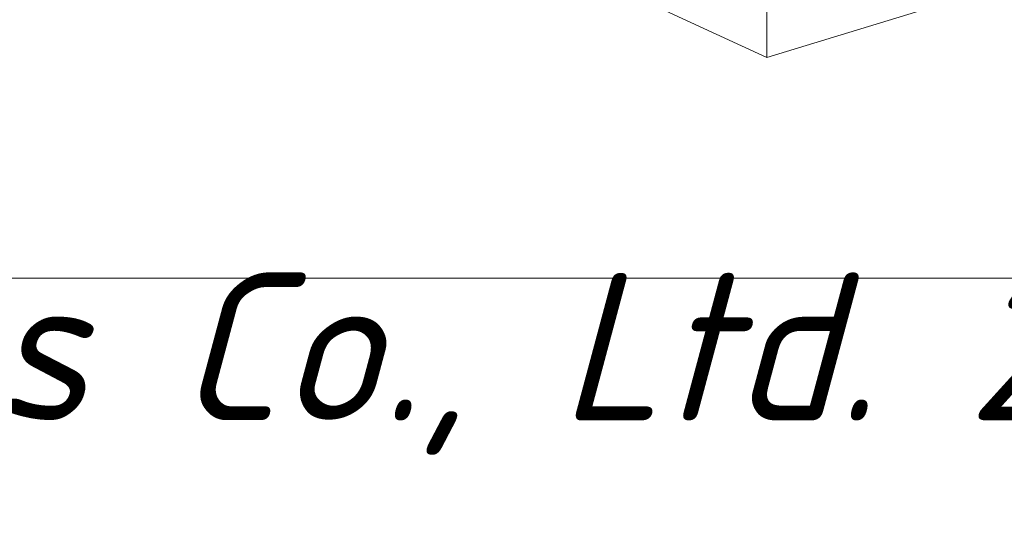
# Model space of a CAD drawing. Header units: inches. Extents: x 513 to 854, y 267 to 501.
# Tile 45 of 214: x 681 to 709, y 267 to 281. Entities that reach past the tile are written whole.
import ezdxf

# ---------------------------------------------------------------- set-up
doc = ezdxf.new("R2010")
doc.units = ezdxf.units.IN
doc.header["$MEASUREMENT"] = 0
doc.layers.add('1', color=7, linetype='Continuous')
doc.layers.add('Top', color=7, linetype='Continuous')

# ---------------------------------------------------------------- blocks, each defined once
blk = doc.blocks.new('block 17')
at = {"layer": '1', "color": 8, "lineweight": 18, "true_color": 0x808080}
blk.add_lwpolyline([(522.61, 273.709), (722.856, 273.709)], dxfattribs=at)
blk = doc.blocks.new('block 3792')
at = {"layer": '1', "color": 155, "lineweight": 18, "true_color": 0x4c7299}
blk.add_lwpolyline([(702.546, 280.059), (702.546, 281.542)], dxfattribs=at)
blk = doc.blocks.new('block 6615')
at = {"layer": '1', "color": 155, "lineweight": 18, "true_color": 0x4c7299}
blk.add_lwpolyline([(702.546, 280.059), (696.839, 282.692)], dxfattribs=at)
blk = doc.blocks.new('block 6616')
at = {"layer": '1', "color": 155, "lineweight": 18, "true_color": 0x4c7299}
blk.add_lwpolyline([(716.506, 284.324), (702.546, 280.059)], dxfattribs=at)
blk = doc.blocks.new('block 8101')
at = {"layer": 'Top', "color": 7, "true_color": 0xffffff, "insert": (625.765, 268.328), "char_height": 4.248, "attachment_point": 7}
blk.add_mtext('\\fDINPro-LightItalic|b0|i0|c0|p34;\\W1;© Samsung Electronics Co., Ltd. 2016', dxfattribs=at)

msp = doc.modelspace()

# ---------------------------------------------------------------- block references
at = {"layer": '1'}
for name in ['block 6616', 'block 6615', 'block 3792', 'block 17']:
    msp.add_blockref(name, (0, 0), dxfattribs=at)
at = {"layer": 'Top'}
msp.add_blockref('block 8101', (0, 0), dxfattribs=at)

doc.saveas('drawing.dxf')
